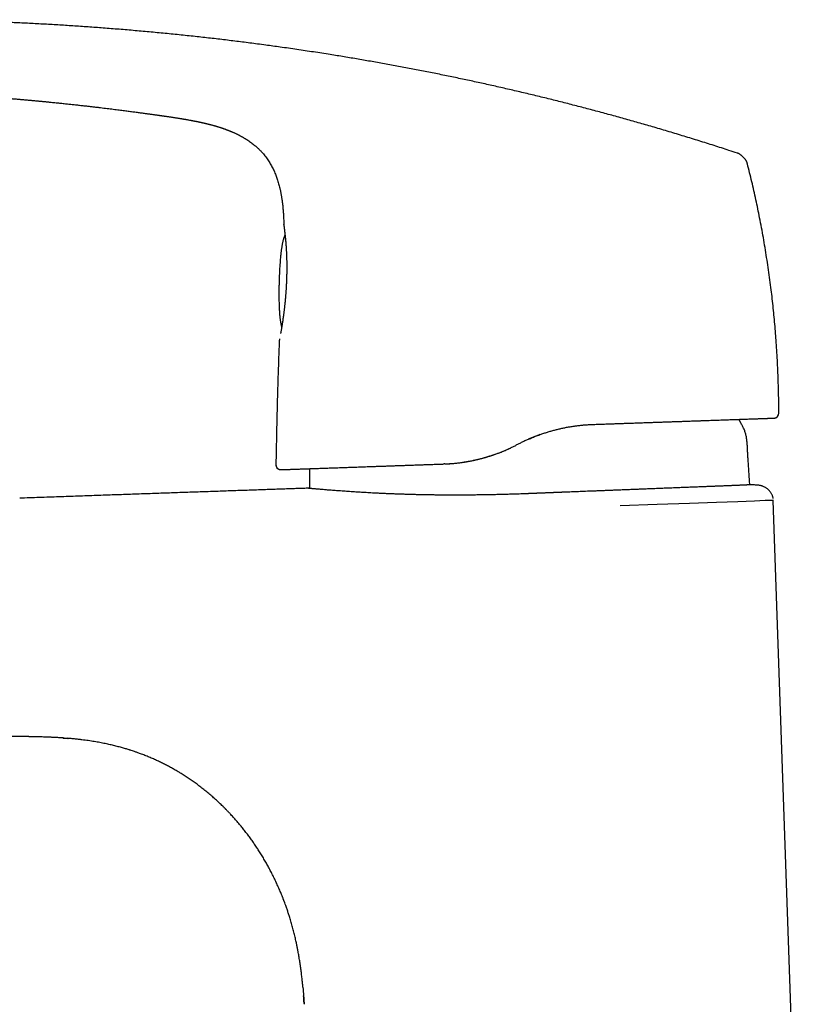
# Model space of a CAD drawing. Header units: millimetres. Extents: x 8 to 572, y 12 to 522.
# Tile 3 of 42: x 108 to 187, y 425 to 522. Entities that reach past the tile are written whole.
import ezdxf

# ---------------------------------------------------------------- set-up
doc = ezdxf.new("R2010")
doc.units = ezdxf.units.MM

msp = doc.modelspace()

# ---------------------------------------------------------------- linework, layer by layer
at = {"color": 7, "linetype": 'Continuous', "lineweight": 30}
for p, q in [((122.379, 512.881), (122.373, 512.881)), ((134.175, 502.122), (134.175, 502.114)), ((133.718, 490.585), (133.717, 490.567)), ((133.718, 490.577), (133.717, 490.567)), ((183.19, 483.457), (183.192, 483.457)), ((179.433, 482.483), (179.433, 482.483)), ((157.167, 480.261), (157.158, 480.257)), ((157.61, 480.487), (157.167, 480.261)), ((157.615, 480.49), (157.61, 480.487)), ((133.39, 478.361), (133.392, 478.361)), ((150.136, 478.418), (150.038, 478.414)), ((180.506, 476.356), (180.333, 476.351)), ((180.523, 476.357), (180.524, 476.357)), ((181.115, 476.311), (181.115, 476.31)), ((181.115, 476.311), (181.115, 476.31)), ((136.735, 476.003), (136.509, 476.01)), ((186.819, 355.546), (182.654, 474.811))]:
    msp.add_line(p, q, dxfattribs=at)
at = {"color": 7, "linetype": 'Continuous', "lineweight": 30, "flags": 128}
for points in [[(179.433, 482.483), (179.298, 482.708), (179.219, 482.836)], [(133.837, 477.853), (133.863, 477.851), (133.901, 477.851)], [(136.509, 476.01), (122.459, 475.526), (108.013, 475.028)], [(182.615, 474.81), (182.649, 474.811), (182.66, 474.811), (182.661, 474.811), (182.661, 474.811), (182.662, 474.811), (182.664, 474.811), (182.665, 474.81), (182.665, 474.81), (182.665, 474.81), (182.665, 474.81), (182.665, 474.81), (182.665, 474.81), (182.665, 474.81), (182.665, 474.81), (182.665, 474.81), (182.665, 474.81), (182.665, 474.81), (182.665, 474.81), (182.664, 474.81), (182.664, 474.81), (182.651, 474.81), (181.861, 474.779), (180.78, 474.738), (179.156, 474.679), (177.024, 474.604), (174.354, 474.513), (171.162, 474.404), (167.495, 474.28)], [(112.302, 451.265), (112.302, 451.265), (112.304, 451.265), (112.31, 451.265), (112.319, 451.264), (112.331, 451.263), (112.347, 451.262), (112.365, 451.261), (112.387, 451.259), (112.421, 451.257), (112.46, 451.254), (112.505, 451.25), (112.548, 451.247), (112.585, 451.244), (112.617, 451.242), (112.643, 451.24), (112.664, 451.238), (112.679, 451.237), (112.687, 451.236), (112.691, 451.236), (112.696, 451.236), (112.708, 451.235), (112.723, 451.233), (112.747, 451.231), (112.776, 451.229), (112.81, 451.226), (112.81, 451.226)]]:
    msp.add_lwpolyline(points, dxfattribs=at)
at = {"color": 7, "linetype": 'Continuous', "lineweight": 30}
for centre, start, end in [((182.702, 483.457), 272.00013, 0.02304), ((133.884, 478.351), 178.86618, 257.59433)]:
    msp.add_arc(centre, 0.5, start, end, dxfattribs=at)
for points, knots in [([(132.389, 519.913), (132.114, 519.95), (131.342, 520.055), (130.072, 520.218), (128.581, 520.402), (127.088, 520.577), (125.566, 520.748), (124.014, 520.914), (122.432, 521.073), (120.849, 521.223), (119.265, 521.365), (117.68, 521.497), (116.124, 521.618), (114.597, 521.729), (113.1, 521.829), (111.601, 521.922), (110.102, 522.007), (108.601, 522.084), (107.1, 522.153), (105.597, 522.215), (104.093, 522.27), (102.588, 522.317), (101.091, 522.357), (99.602, 522.389), (98.121, 522.413), (96.64, 522.428), (95.233, 522.435), (93.9, 522.432), (92.642, 522.423), (91.385, 522.406), (90.127, 522.381), (88.87, 522.347), (87.923, 522.316), (87.395, 522.293), (87.285, 522.288)], [0, 0, 0, 0, 0.0184649, 0.0516977, 0.0849265, 0.1181527, 0.1513777, 0.1865395, 0.2217031, 0.2568698, 0.2920412, 0.3272187, 0.362404, 0.3955869, 0.4287792, 0.461982, 0.4951965, 0.528424, 0.5616664, 0.5949252, 0.6282022, 0.661499, 0.6948162, 0.7275557, 0.7603097, 0.7930755, 0.8258508, 0.8536658, 0.8814837, 0.909302, 0.9371185, 0.9649314, 0.9927388, 1, 1, 1, 1]), ([(179.107, 509.208), (178.827, 509.301), (178.055, 509.555), (176.788, 509.961), (175.307, 510.428), (173.826, 510.885), (172.345, 511.333), (170.891, 511.763), (169.465, 512.175), (168.066, 512.571), (166.667, 512.959), (165.268, 513.338), (163.868, 513.709), (162.468, 514.072), (161.067, 514.426), (159.665, 514.772), (158.263, 515.111), (156.869, 515.439), (155.482, 515.757), (154.103, 516.066), (152.724, 516.366), (151.336, 516.661), (149.938, 516.95), (148.532, 517.233), (147.125, 517.508), (145.717, 517.775), (144.317, 518.032), (142.925, 518.281), (141.54, 518.52), (140.155, 518.753), (138.681, 518.991), (137.118, 519.236), (135.466, 519.483), (133.89, 519.71), (132.864, 519.849), (132.39, 519.913)], [0, 0, 0, 0, 0.018419, 0.050814, 0.083158, 0.115452, 0.147698, 0.179897, 0.210216, 0.240496, 0.270739, 0.300947, 0.33112, 0.361261, 0.39137, 0.421449, 0.451499, 0.481522, 0.510983, 0.540421, 0.569835, 0.599229, 0.629136, 0.659024, 0.688893, 0.718745, 0.748582, 0.777871, 0.807148, 0.836413, 0.865668, 0.900483, 0.935287, 0.970081, 1, 1, 1, 1]), ([(92.692, 515.412), (92.704, 515.412), (92.75, 515.411), (92.826, 515.409), (92.922, 515.406), (93.209, 515.398), (93.564, 515.388), (93.931, 515.377), (94.079, 515.372), (94.134, 515.371), (94.151, 515.37), (94.168, 515.369), (94.185, 515.369), (94.199, 515.368), (94.231, 515.367), (94.284, 515.366), (94.364, 515.363), (94.454, 515.36), (94.555, 515.357), (94.667, 515.353), (94.788, 515.349), (94.921, 515.344), (95.064, 515.339), (95.217, 515.334), (95.381, 515.328), (95.555, 515.322), (95.736, 515.315), (95.923, 515.307), (96.116, 515.3), (96.318, 515.292), (96.53, 515.283), (96.717, 515.275), (96.876, 515.269), (96.972, 515.265), (97.029, 515.262), (97.048, 515.261), (97.062, 515.261), (97.077, 515.26), (97.091, 515.259), (97.105, 515.259), (97.176, 515.256), (97.3, 515.25), (97.479, 515.242), (97.671, 515.234), (97.884, 515.224), (98.119, 515.213), (98.364, 515.201), (98.621, 515.188), (98.888, 515.175), (99.132, 515.162), (99.353, 515.151), (99.538, 515.141), (99.687, 515.133), (99.774, 515.129), (99.806, 515.127), (99.815, 515.126), (99.823, 515.126), (99.832, 515.125), (99.841, 515.125), (99.85, 515.124), (99.87, 515.123), (99.905, 515.121), (99.957, 515.119), (100.016, 515.115), (100.084, 515.112), (100.16, 515.107), (100.249, 515.102), (100.35, 515.097), (100.466, 515.09), (100.592, 515.083), (100.728, 515.075), (100.874, 515.067), (101.029, 515.057), (101.193, 515.048), (101.367, 515.037), (101.552, 515.026), (101.75, 515.014), (101.958, 515.001), (102.178, 514.987), (102.407, 514.972), (102.647, 514.957), (102.898, 514.94), (103.154, 514.923), (103.416, 514.905), (103.683, 514.886), (103.96, 514.867), (104.245, 514.847), (104.541, 514.825), (104.845, 514.803), (105.15, 514.78), (105.455, 514.757), (105.759, 514.733), (106.071, 514.709), (106.391, 514.683), (106.719, 514.656), (107.055, 514.629), (107.398, 514.6), (107.75, 514.57), (108.109, 514.539), (108.476, 514.506), (108.851, 514.473), (109.218, 514.439), (109.577, 514.406), (109.926, 514.373), (110.208, 514.346), (110.422, 514.326), (110.564, 514.312), (110.707, 514.298), (110.851, 514.284), (110.996, 514.269), (111.252, 514.244), (111.615, 514.208), (112.081, 514.16), (112.537, 514.112), (112.982, 514.065), (113.417, 514.018), (113.842, 513.971), (114.245, 513.927), (114.628, 513.883), (114.99, 513.842), (115.343, 513.801), (115.688, 513.761), (116.024, 513.721), (116.351, 513.681), (116.67, 513.643), (116.98, 513.605), (117.281, 513.567), (117.574, 513.531), (117.858, 513.495), (118.128, 513.461), (118.385, 513.428), (118.629, 513.396), (118.866, 513.365), (119.094, 513.335), (119.318, 513.306), (119.535, 513.277), (119.747, 513.248), (119.951, 513.221), (120.147, 513.194), (120.335, 513.168), (120.514, 513.144), (120.69, 513.12), (120.863, 513.096), (121.032, 513.072), (121.191, 513.05), (121.341, 513.029), (121.478, 513.009), (121.603, 512.992), (121.717, 512.975), (121.822, 512.96), (121.918, 512.947), (122.006, 512.934), (122.084, 512.923), (122.154, 512.913), (122.215, 512.904), (122.267, 512.896), (122.31, 512.89), (122.344, 512.885), (122.364, 512.882), (122.373, 512.881)], [0, 0, 0, 0, 0.001172, 0.004609, 0.007726, 0.010844, 0.033468, 0.043422, 0.047802, 0.048376, 0.048949, 0.049523, 0.050097, 0.05067, 0.050962, 0.053296, 0.055983, 0.059021, 0.06241, 0.066151, 0.070243, 0.074687, 0.079482, 0.084628, 0.090127, 0.095976, 0.102177, 0.108346, 0.114827, 0.121621, 0.128727, 0.136145, 0.140427, 0.144806, 0.145768, 0.146239, 0.146712, 0.147187, 0.147664, 0.148143, 0.148625, 0.154811, 0.160604, 0.166651, 0.174181, 0.182071, 0.190321, 0.19893, 0.207899, 0.217228, 0.223583, 0.230094, 0.235953, 0.23857, 0.238865, 0.23916, 0.239456, 0.239752, 0.240048, 0.240345, 0.240642, 0.242102, 0.243837, 0.245846, 0.24813, 0.250689, 0.253521, 0.257049, 0.260927, 0.265155, 0.269732, 0.274659, 0.279839, 0.285357, 0.291211, 0.297404, 0.30407, 0.311088, 0.318457, 0.326178, 0.33425, 0.342673, 0.351448, 0.360112, 0.369094, 0.378393, 0.388009, 0.397943, 0.408194, 0.418762, 0.428728, 0.438961, 0.449461, 0.460227, 0.47126, 0.482559, 0.494125, 0.505958, 0.518057, 0.530423, 0.543056, 0.555955, 0.567527, 0.579305, 0.59129, 0.596055, 0.600852, 0.605681, 0.610541, 0.615433, 0.620357, 0.636424, 0.652144, 0.667517, 0.682544, 0.697225, 0.711558, 0.725546, 0.738063, 0.750289, 0.762223, 0.773867, 0.785219, 0.79628, 0.80705, 0.817529, 0.827716, 0.837612, 0.847217, 0.856531, 0.865046, 0.873302, 0.881299, 0.889037, 0.896516, 0.903971, 0.91115, 0.918052, 0.924678, 0.931027, 0.9371, 0.942897, 0.948955, 0.954678, 0.960067, 0.965122, 0.969843, 0.974005, 0.977867, 0.981429, 0.984692, 0.987654, 0.990317, 0.992681, 0.994744, 0.996508, 0.997972, 0.999136, 1, 1, 1, 1]), ([(122.379, 512.881), (122.394, 512.879), (122.466, 512.869), (122.593, 512.85), (122.754, 512.826), (122.908, 512.804), (123.052, 512.782), (123.189, 512.762), (123.32, 512.742), (123.446, 512.722), (123.566, 512.704), (123.676, 512.686), (123.775, 512.671), (123.863, 512.657), (123.939, 512.644), (124.005, 512.634), (124.061, 512.624), (124.107, 512.617), (124.145, 512.611), (124.173, 512.606), (124.193, 512.603), (124.209, 512.6), (124.223, 512.598), (124.24, 512.595), (124.26, 512.591), (124.285, 512.587), (124.315, 512.582), (124.351, 512.576), (124.393, 512.569), (124.439, 512.561), (124.49, 512.552), (124.57, 512.538), (124.679, 512.519), (124.786, 512.5), (124.863, 512.486), (124.911, 512.477), (124.959, 512.468), (125.008, 512.459), (125.058, 512.45), (125.106, 512.441), (125.148, 512.433), (125.183, 512.426), (125.21, 512.421), (125.23, 512.417), (125.246, 512.414), (125.259, 512.412), (125.272, 512.409), (125.287, 512.406), (125.305, 512.403), (125.328, 512.398), (125.354, 512.393), (125.381, 512.388), (125.408, 512.383), (125.435, 512.377), (125.462, 512.372), (125.488, 512.367), (125.52, 512.36), (125.557, 512.353), (125.598, 512.344), (125.639, 512.336), (125.675, 512.329), (125.706, 512.322), (125.726, 512.318), (125.74, 512.315), (125.756, 512.312), (125.783, 512.306), (125.814, 512.3), (125.847, 512.293), (125.878, 512.286), (125.909, 512.279), (125.936, 512.273), (125.958, 512.269), (125.977, 512.265), (125.996, 512.26), (126.02, 512.255), (126.052, 512.248), (126.09, 512.239), (126.132, 512.23), (126.177, 512.22), (126.224, 512.209), (126.276, 512.197), (126.332, 512.184), (126.391, 512.17), (126.446, 512.157), (126.495, 512.146), (126.534, 512.136), (126.564, 512.129), (126.59, 512.122), (126.614, 512.116), (126.642, 512.109), (126.673, 512.102), (126.709, 512.093), (126.751, 512.082), (126.799, 512.07), (126.854, 512.055), (126.915, 512.04), (126.98, 512.022), (127.059, 512.001), (127.146, 511.977), (127.238, 511.952), (127.32, 511.928), (127.393, 511.907), (127.451, 511.89), (127.498, 511.876), (127.539, 511.864), (127.581, 511.851), (127.629, 511.837), (127.687, 511.819), (127.758, 511.797), (127.841, 511.77), (127.934, 511.74), (128.021, 511.711), (128.102, 511.684), (128.174, 511.659), (128.248, 511.633), (128.322, 511.607), (128.398, 511.58), (128.472, 511.552), (128.544, 511.525), (128.607, 511.502), (128.66, 511.481), (128.702, 511.465), (128.734, 511.452), (128.756, 511.443), (128.775, 511.436), (128.792, 511.429), (128.813, 511.421), (128.843, 511.408), (128.884, 511.392), (128.933, 511.371), (128.991, 511.347), (129.061, 511.317), (129.142, 511.282), (129.231, 511.243), (129.323, 511.201), (129.416, 511.158), (129.511, 511.112), (129.607, 511.065), (129.733, 511.002), (129.889, 510.921), (130.075, 510.819), (130.257, 510.713), (130.436, 510.603), (130.609, 510.491), (130.785, 510.371), (130.96, 510.244), (131.133, 510.112), (131.315, 509.964), (131.505, 509.798), (131.701, 509.615), (131.887, 509.426), (132.063, 509.233), (132.23, 509.036), (132.384, 508.84), (132.527, 508.645), (132.658, 508.451), (132.781, 508.256), (132.896, 508.06), (133.005, 507.86), (133.108, 507.656), (133.206, 507.449), (133.295, 507.243), (133.378, 507.039), (133.453, 506.838), (133.526, 506.628), (133.596, 506.41), (133.663, 506.184), (133.722, 505.963), (133.768, 505.777), (133.804, 505.624), (133.83, 505.504), (133.856, 505.379), (133.883, 505.246), (133.909, 505.104), (133.936, 504.951), (133.962, 504.79), (133.988, 504.617), (134.014, 504.433), (134.038, 504.237), (134.062, 504.029), (134.084, 503.81), (134.104, 503.58), (134.122, 503.339), (134.138, 503.087), (134.152, 502.825), (134.163, 502.552), (134.171, 502.316), (134.173, 502.172), (134.174, 502.122)], [0, 0, 0, 0, 0.002447, 0.011524, 0.020146, 0.028314, 0.036027, 0.043285, 0.050088, 0.057045, 0.063451, 0.069305, 0.074607, 0.079357, 0.083344, 0.086835, 0.08983, 0.092327, 0.094326, 0.095828, 0.096833, 0.09756, 0.098316, 0.099165, 0.100253, 0.101594, 0.103406, 0.105551, 0.108032, 0.110853, 0.114017, 0.11739, 0.125656, 0.134371, 0.137298, 0.140274, 0.143299, 0.146373, 0.149496, 0.152654, 0.155487, 0.157575, 0.159296, 0.160651, 0.161639, 0.162456, 0.163558, 0.164975, 0.16671, 0.169343, 0.172338, 0.175248, 0.178042, 0.180723, 0.183292, 0.185749, 0.188096, 0.191571, 0.194942, 0.198286, 0.201602, 0.203857, 0.206354, 0.209173, 0.212185, 0.215281, 0.218534, 0.220844, 0.223267, 0.225571, 0.227547, 0.229195, 0.230513, 0.231555, 0.23329, 0.235432, 0.237933, 0.240577, 0.243345, 0.246239, 0.249261, 0.252736, 0.256357, 0.259694, 0.262529, 0.26486, 0.266542, 0.267834, 0.269162, 0.270688, 0.272436, 0.274429, 0.276667, 0.279413, 0.282457, 0.285799, 0.289441, 0.293241, 0.298894, 0.304003, 0.308568, 0.312588, 0.316062, 0.318407, 0.320501, 0.322834, 0.325487, 0.328461, 0.332628, 0.337297, 0.342468, 0.348143, 0.351968, 0.355992, 0.360216, 0.364495, 0.36847, 0.373064, 0.377137, 0.380688, 0.383717, 0.386224, 0.387828, 0.389109, 0.390138, 0.391037, 0.391889, 0.393765, 0.396114, 0.398937, 0.402232, 0.406, 0.41094, 0.416152, 0.421473, 0.426902, 0.432439, 0.438084, 0.443836, 0.454663, 0.465853, 0.477405, 0.488028, 0.498943, 0.510151, 0.521639, 0.53313, 0.544508, 0.558827, 0.572965, 0.586924, 0.600702, 0.614298, 0.627708, 0.640182, 0.652489, 0.664629, 0.676606, 0.688418, 0.700727, 0.712792, 0.724611, 0.736181, 0.747506, 0.758587, 0.771335, 0.783746, 0.795819, 0.807553, 0.814092, 0.820521, 0.827095, 0.834225, 0.841918, 0.850021, 0.858666, 0.867852, 0.877579, 0.888061, 0.899106, 0.910713, 0.922884, 0.935617, 0.948911, 0.962766, 0.977151, 0.992094, 1, 1, 1, 1]), ([(180.091, 508.155), (180.087, 508.17), (180.079, 508.202), (180.064, 508.252), (180.042, 508.309), (180.014, 508.37), (179.979, 508.436), (179.937, 508.505), (179.89, 508.576), (179.837, 508.648), (179.78, 508.718), (179.719, 508.787), (179.655, 508.853), (179.588, 508.915), (179.52, 508.973), (179.452, 509.026), (179.386, 509.074), (179.322, 509.114), (179.262, 509.147), (179.207, 509.173), (179.155, 509.193), (179.122, 509.204), (179.106, 509.21)], [0, 0, 0, 0, 0.029582, 0.065478, 0.105362, 0.150093, 0.199729, 0.253701, 0.311028, 0.370552, 0.431183, 0.492141, 0.55314, 0.613955, 0.673885, 0.731916, 0.78695, 0.838008, 0.884483, 0.926356, 0.964347, 1, 1, 1, 1]), ([(179.107, 509.209), (179.107, 509.209), (179.107, 509.209), (179.107, 509.209), (179.107, 509.209)], [0, 0, 0, 0, 0.626696, 1, 1, 1, 1]), ([(183.202, 483.458), (183.201, 483.79), (183.199, 484.456), (183.183, 485.454), (183.158, 486.452), (183.122, 487.45), (183.077, 488.447), (183.022, 489.444), (182.959, 490.412), (182.888, 491.353), (182.811, 492.265), (182.726, 493.176), (182.633, 494.086), (182.531, 494.996), (182.418, 495.932), (182.292, 496.894), (182.152, 497.882), (182.003, 498.87), (181.844, 499.855), (181.675, 500.839), (181.496, 501.821), (181.312, 502.774), (181.125, 503.698), (180.936, 504.594), (180.738, 505.487), (180.532, 506.379), (180.318, 507.269), (180.169, 507.86), (180.094, 508.156)], [0, 0, 0, 0, 0.04, 0.08, 0.12, 0.16, 0.2, 0.24, 0.28, 0.316667, 0.353333, 0.39, 0.426667, 0.463333, 0.5, 0.54, 0.58, 0.62, 0.66, 0.7, 0.74, 0.78, 0.816666, 0.853333, 0.89, 0.926667, 0.963333, 1, 1, 1, 1]), ([(134.175, 502.122), (134.175, 502.122), (134.174, 502.133), (134.174, 502.133), (134.174, 502.133)], [0, 0, 0, 0, 0.040321, 1, 1, 1, 1]), ([(134.175, 502.122), (134.175, 502.117), (134.176, 502.106), (134.178, 502.084), (134.181, 502.059), (134.184, 502.033), (134.187, 502.007), (134.191, 501.981), (134.194, 501.956), (134.197, 501.93), (134.201, 501.896), (134.207, 501.852), (134.214, 501.796), (134.221, 501.737), (134.228, 501.679), (134.235, 501.622), (134.242, 501.567), (134.248, 501.511), (134.255, 501.455), (134.261, 501.397), (134.268, 501.335), (134.276, 501.264), (134.285, 501.183), (134.295, 501.095), (134.304, 501.009), (134.312, 500.926), (134.32, 500.851), (134.327, 500.777), (134.334, 500.703), (134.341, 500.632), (134.347, 500.563), (134.353, 500.5), (134.358, 500.444), (134.362, 500.395), (134.366, 500.346), (134.37, 500.294), (134.375, 500.235), (134.38, 500.167), (134.386, 500.094), (134.391, 500.015), (134.397, 499.931), (134.403, 499.84), (134.409, 499.74), (134.416, 499.633), (134.422, 499.518), (134.428, 499.395), (134.434, 499.263), (134.44, 499.13), (134.445, 498.996), (134.45, 498.862), (134.454, 498.721), (134.457, 498.573), (134.46, 498.418), (134.462, 498.259), (134.464, 498.096), (134.464, 497.929), (134.464, 497.756), (134.462, 497.576), (134.46, 497.453), (134.459, 497.391)], [0, 0, 0, 0, 0.016338, 0.036973, 0.056465, 0.074827, 0.092069, 0.107924, 0.122733, 0.13703, 0.151082, 0.175564, 0.199266, 0.222188, 0.244331, 0.262493, 0.280074, 0.297073, 0.31349, 0.329326, 0.344975, 0.364182, 0.384244, 0.405159, 0.42693, 0.443298, 0.459492, 0.475011, 0.48985, 0.503997, 0.517455, 0.530226, 0.539781, 0.548915, 0.557629, 0.566825, 0.577395, 0.589338, 0.60265, 0.615664, 0.629765, 0.644951, 0.661223, 0.678581, 0.696687, 0.715844, 0.736053, 0.757317, 0.776188, 0.795825, 0.816229, 0.837405, 0.859357, 0.88209, 0.904245, 0.927106, 0.95068, 0.974975, 1, 1, 1, 1]), ([(134.294, 501.104), (134.285, 501.086), (134.266, 501.047), (134.239, 500.985), (134.212, 500.916), (134.185, 500.841), (134.158, 500.759), (134.131, 500.669), (134.105, 500.572), (134.078, 500.467), (134.052, 500.352), (134.026, 500.228), (134, 500.094), (133.975, 499.949), (133.95, 499.793), (133.926, 499.625), (133.903, 499.444), (133.88, 499.25), (133.857, 499.041), (133.836, 498.817), (133.815, 498.578), (133.796, 498.324), (133.778, 498.069), (133.763, 497.828), (133.752, 497.616), (133.742, 497.432), (133.735, 497.275), (133.729, 497.142), (133.724, 497.028), (133.72, 496.931), (133.717, 496.847), (133.715, 496.774), (133.712, 496.71), (133.71, 496.655), (133.709, 496.607), (133.707, 496.566), (133.706, 496.529), (133.705, 496.498), (133.704, 496.471), (133.704, 496.447), (133.703, 496.433), (133.703, 496.426)], [0, 0, 0, 0, 0.01281, 0.02714, 0.042643, 0.059412, 0.077547, 0.09715, 0.118327, 0.141191, 0.16586, 0.192455, 0.221107, 0.25195, 0.285128, 0.32079, 0.359092, 0.400196, 0.444268, 0.491462, 0.541899, 0.595587, 0.652213, 0.702814, 0.747788, 0.786249, 0.818882, 0.846637, 0.87036, 0.890745, 0.908354, 0.923639, 0.936966, 0.948632, 0.958878, 0.967902, 0.97587, 0.982918, 0.989165, 0.994709, 1, 1, 1, 1]), ([(134.443, 496.762), (134.442, 496.721), (134.439, 496.621), (134.433, 496.464), (134.426, 496.294), (134.418, 496.13), (134.41, 495.974), (134.402, 495.824), (134.393, 495.682), (134.384, 495.545), (134.375, 495.413), (134.365, 495.287), (134.356, 495.169), (134.347, 495.058), (134.339, 494.955), (134.33, 494.861), (134.323, 494.776), (134.316, 494.699), (134.309, 494.629), (134.303, 494.566), (134.297, 494.509), (134.292, 494.458), (134.288, 494.414), (134.282, 494.355), (134.274, 494.279), (134.263, 494.181), (134.252, 494.077), (134.24, 493.966), (134.227, 493.85), (134.212, 493.727), (134.197, 493.598), (134.181, 493.463), (134.163, 493.324), (134.142, 493.161), (134.117, 492.98), (134.09, 492.786), (134.063, 492.601), (134.035, 492.424), (134.01, 492.26), (133.985, 492.108), (133.963, 491.967), (133.94, 491.834), (133.919, 491.709), (133.899, 491.591), (133.879, 491.474), (133.864, 491.387), (133.855, 491.339), (133.853, 491.329)], [0, 0, 0, 0, 0.018837, 0.046099, 0.072309, 0.097471, 0.121586, 0.144655, 0.166678, 0.187655, 0.208508, 0.228213, 0.246769, 0.264176, 0.280434, 0.295543, 0.308893, 0.321197, 0.332454, 0.342664, 0.351829, 0.359947, 0.36702, 0.37351, 0.388101, 0.404101, 0.42151, 0.439824, 0.459476, 0.480466, 0.502794, 0.526458, 0.551458, 0.577791, 0.615525, 0.652784, 0.689574, 0.725904, 0.76179, 0.794879, 0.827572, 0.859864, 0.891748, 0.92322, 0.954274, 0.990323, 1, 1, 1, 1]), ([(134.447, 496.766), (134.445, 496.766), (134.442, 496.765), (134.441, 496.763), (134.443, 496.762), (134.443, 496.762)], [0, 0, 0, 0, 0.347679, 0.710008, 1, 1, 1, 1]), ([(134.461, 497.387), (134.461, 497.368), (134.46, 497.325), (134.458, 497.254), (134.456, 497.173), (134.454, 497.081), (134.451, 496.98), (134.447, 496.874), (134.444, 496.801), (134.443, 496.765)], [0, 0, 0, 0, 0.094016, 0.209906, 0.34132, 0.488188, 0.650451, 0.828074, 1, 1, 1, 1]), ([(134.461, 497.387), (134.46, 497.389), (134.459, 497.39), (134.459, 497.391), (134.459, 497.392)], [0, 0, 0, 0, 0.823145, 1, 1, 1, 1]), ([(133.703, 496.426), (133.703, 496.419), (133.703, 496.406), (133.702, 496.384), (133.701, 496.358), (133.701, 496.329), (133.7, 496.295), (133.699, 496.256), (133.699, 496.212), (133.698, 496.162), (133.697, 496.105), (133.696, 496.041), (133.695, 495.967), (133.694, 495.882), (133.692, 495.785), (133.691, 495.673), (133.69, 495.543), (133.69, 495.393), (133.689, 495.219), (133.69, 495.018), (133.692, 494.793), (133.696, 494.549), (133.702, 494.298), (133.71, 494.051), (133.72, 493.816), (133.732, 493.596), (133.745, 493.39), (133.76, 493.2), (133.777, 493.023), (133.794, 492.86), (133.813, 492.709), (133.833, 492.569), (133.854, 492.44), (133.875, 492.322), (133.898, 492.213), (133.921, 492.114), (133.942, 492.032), (133.957, 491.983), (133.962, 491.964)], [0, 0, 0, 0, 0.005315, 0.010862, 0.017108, 0.024109, 0.03197, 0.040806, 0.050756, 0.061982, 0.074677, 0.089076, 0.105459, 0.124169, 0.145623, 0.170327, 0.198891, 0.23203, 0.27051, 0.314966, 0.36542, 0.42055, 0.47758, 0.532923, 0.585296, 0.634316, 0.679974, 0.722399, 0.761764, 0.798248, 0.832031, 0.863285, 0.892174, 0.918854, 0.943473, 0.966174, 0.98709, 1, 1, 1, 1]), ([(133.757, 490.805), (133.755, 490.794), (133.751, 490.771), (133.745, 490.741), (133.74, 490.714), (133.735, 490.691), (133.733, 490.677), (133.731, 490.667), (133.729, 490.659), (133.728, 490.649), (133.726, 490.637), (133.723, 490.625), (133.721, 490.611), (133.719, 490.597), (133.718, 490.585), (133.717, 490.579), (133.717, 490.577)], [0, 0, 0, 0, 0.105813, 0.21929, 0.328863, 0.431423, 0.526973, 0.554999, 0.590537, 0.633624, 0.684293, 0.742587, 0.807306, 0.879477, 0.959155, 1, 1, 1, 1]), ([(133.725, 490.618), (133.704, 490.085), (133.654, 488.798), (133.588, 486.771), (133.523, 484.538), (133.468, 482.317), (133.428, 480.258), (133.402, 478.939), (133.391, 478.361)], [0, 0, 0, 0, 0.1305615, 0.3149994, 0.4961477, 0.6772981, 0.8584491, 1, 1, 1, 1]), ([(164.737, 482.33), (164.898, 482.335), (165.221, 482.347), (165.701, 482.363), (166.178, 482.38), (166.651, 482.397), (167.118, 482.413), (167.579, 482.429), (168.033, 482.445), (168.483, 482.461), (168.932, 482.476), (169.379, 482.492), (169.824, 482.507), (170.264, 482.523), (170.698, 482.538), (171.127, 482.553), (171.551, 482.568), (171.97, 482.582), (172.383, 482.597), (172.791, 482.611), (173.191, 482.625), (173.585, 482.639), (173.945, 482.651), (174.272, 482.663), (174.567, 482.673), (174.859, 482.683), (175.147, 482.693), (175.458, 482.704), (175.789, 482.716), (176.138, 482.728), (176.479, 482.74), (176.812, 482.751), (177.137, 482.763), (177.453, 482.774), (177.761, 482.785), (178.06, 482.795), (178.35, 482.805), (178.632, 482.815), (178.905, 482.824), (179.168, 482.834), (179.42, 482.842), (179.663, 482.851), (179.896, 482.859), (180.121, 482.867), (180.338, 482.875), (180.547, 482.882), (180.746, 482.889), (180.937, 482.895), (181.118, 482.902), (181.29, 482.908), (181.443, 482.913), (181.579, 482.918), (181.699, 482.922), (181.813, 482.926), (181.92, 482.93), (182.021, 482.933), (182.12, 482.937), (182.217, 482.94), (182.31, 482.943), (182.394, 482.946), (182.468, 482.949), (182.534, 482.951), (182.59, 482.953), (182.636, 482.955), (182.672, 482.956), (182.698, 482.957), (182.715, 482.958), (182.718, 482.958), (182.72, 482.958)], [0, 0, 0, 0, 0.015791, 0.031556, 0.0473, 0.06303, 0.078752, 0.094192, 0.109636, 0.125092, 0.140516, 0.156222, 0.171902, 0.187561, 0.203207, 0.218845, 0.234482, 0.250125, 0.265808, 0.281454, 0.29707, 0.312663, 0.328239, 0.340469, 0.352697, 0.364925, 0.37719, 0.389557, 0.405299, 0.421012, 0.436702, 0.452377, 0.468043, 0.483709, 0.49938, 0.515001, 0.530626, 0.546261, 0.561915, 0.577594, 0.593025, 0.608495, 0.62401, 0.639325, 0.654951, 0.670588, 0.686243, 0.701924, 0.717636, 0.733386, 0.749181, 0.762227, 0.775271, 0.788316, 0.801367, 0.814426, 0.827498, 0.842926, 0.858382, 0.873872, 0.889363, 0.905157, 0.920945, 0.936732, 0.952525, 0.96833, 0.984153, 1, 1, 1, 1]), ([(182.732, 482.958), (182.734, 482.958), (182.739, 482.959), (182.747, 482.959), (182.754, 482.96), (182.761, 482.961), (182.769, 482.962), (182.776, 482.963), (182.782, 482.964), (182.789, 482.965), (182.795, 482.967), (182.8, 482.968), (182.805, 482.969), (182.81, 482.97), (182.813, 482.971), (182.817, 482.972), (182.825, 482.974), (182.841, 482.978), (182.865, 482.986), (182.884, 482.992), (182.893, 482.997), (182.893, 482.997)], [0, 0, 0, 0, 0.15896, 0.301532, 0.427758, 0.537686, 0.631375, 0.697108, 0.751705, 0.795307, 0.820958, 0.84082, 0.855427, 0.861164, 0.866237, 0.871583, 0.880065, 0.907782, 0.950175, 0.999843, 1, 1, 1, 1]), ([(159.428, 481.281), (159.503, 481.309), (159.698, 481.381), (160.011, 481.487), (160.369, 481.6), (160.726, 481.705), (161.084, 481.801), (161.446, 481.89), (161.811, 481.972), (162.179, 482.046), (162.548, 482.111), (162.832, 482.156), (162.993, 482.177), (163.031, 482.182)], [0, 0, 0, 0, 0.064261, 0.16578, 0.26539, 0.364923, 0.464393, 0.563818, 0.66502, 0.766211, 0.867412, 0.968645, 1, 1, 1, 1]), ([(163.031, 482.183), (163.085, 482.19), (163.269, 482.217), (163.582, 482.251), (163.969, 482.287), (164.354, 482.314), (164.609, 482.324), (164.737, 482.33)], [0, 0, 0, 0, 0.09468, 0.322252, 0.548952, 0.774847, 1, 1, 1, 1]), ([(180.158, 478.957), (180.149, 479.085), (180.131, 479.341), (180.111, 479.727), (180.096, 480.046), (180.082, 480.297), (180.07, 480.48), (180.054, 480.661), (180.033, 480.841), (180.007, 481.02), (179.974, 481.195), (179.933, 481.369), (179.884, 481.539), (179.826, 481.705), (179.76, 481.868), (179.687, 482.026), (179.607, 482.181), (179.522, 482.333), (179.463, 482.433), (179.433, 482.483)], [0, 0, 0, 0, 0.105175, 0.211033, 0.317506, 0.367737, 0.417865, 0.467796, 0.517453, 0.566785, 0.615776, 0.664453, 0.712884, 0.761164, 0.809407, 0.856852, 0.904431, 0.952163, 1, 1, 1, 1]), ([(159.54, 481.323), (159.464, 481.296), (159.272, 481.226), (158.967, 481.106), (158.625, 480.964), (158.285, 480.814), (157.948, 480.656), (157.726, 480.545), (157.615, 480.49)], [0, 0, 0, 0, 0.116312, 0.291761, 0.468591, 0.645422, 0.822711, 1, 1, 1, 1]), ([(158.239, 480.79), (158.293, 480.816), (158.479, 480.902), (158.801, 481.039), (159.143, 481.177), (159.353, 481.255), (159.428, 481.282)], [0, 0, 0, 0, 0.140321, 0.478221, 0.81388, 1, 1, 1, 1]), ([(150.136, 478.418), (150.243, 478.423), (150.456, 478.433), (150.777, 478.455), (151.1, 478.484), (151.424, 478.519), (151.749, 478.56), (152.074, 478.608), (152.399, 478.662), (152.724, 478.723), (153.048, 478.79), (153.374, 478.864), (153.699, 478.944), (154.022, 479.031), (154.342, 479.124), (154.66, 479.224), (154.977, 479.329), (155.292, 479.441), (155.606, 479.56), (155.92, 479.686), (156.234, 479.819), (156.545, 479.958), (156.853, 480.104), (157.057, 480.206), (157.158, 480.257)], [0, 0, 0, 0, 0.0454, 0.090805, 0.136205, 0.181826, 0.227453, 0.273074, 0.318477, 0.363886, 0.409288, 0.454928, 0.500574, 0.546214, 0.59126, 0.636325, 0.681397, 0.726463, 0.771509, 0.817194, 0.862899, 0.908609, 0.954314, 1, 1, 1, 1]), ([(150.195, 478.422), (150.272, 478.425), (150.479, 478.434), (150.819, 478.458), (151.214, 478.495), (151.61, 478.541), (152.006, 478.597), (152.401, 478.662), (152.795, 478.736), (153.19, 478.821), (153.587, 478.916), (153.988, 479.022), (154.391, 479.139), (154.793, 479.267), (155.196, 479.406), (155.595, 479.555), (155.99, 479.715), (156.324, 479.858), (156.525, 479.952), (156.598, 479.986)], [0, 0, 0, 0, 0.0363318, 0.0973748, 0.1585189, 0.2197841, 0.2811904, 0.3416568, 0.402297, 0.4631296, 0.5241729, 0.5865612, 0.6492056, 0.7121248, 0.7753373, 0.8388611, 0.9015711, 0.9646155, 1, 1, 1, 1]), ([(151.838, 478.576), (151.891, 478.583), (152.062, 478.607), (152.352, 478.655), (152.707, 478.721), (153.063, 478.795), (153.421, 478.877), (153.78, 478.968), (154.14, 479.067), (154.5, 479.175), (154.858, 479.291), (155.157, 479.394), (155.336, 479.461), (155.397, 479.484)], [0, 0, 0, 0, 0.0441778, 0.1433819, 0.2425921, 0.3418242, 0.4410936, 0.5422219, 0.6434215, 0.7447108, 0.8461117, 0.9476474, 1, 1, 1, 1]), ([(133.388, 478.36), (133.388, 478.338), (133.389, 478.295), (133.401, 478.233), (133.418, 478.177), (133.439, 478.127), (133.463, 478.085), (133.487, 478.05), (133.511, 478.021), (133.538, 477.992), (133.571, 477.963), (133.609, 477.934), (133.648, 477.911), (133.683, 477.894), (133.711, 477.883), (133.734, 477.875), (133.751, 477.87), (133.761, 477.867), (133.767, 477.865), (133.774, 477.864), (133.781, 477.862), (133.791, 477.86), (133.801, 477.858), (133.812, 477.856), (133.824, 477.854), (133.836, 477.853), (133.849, 477.852), (133.862, 477.851), (133.875, 477.851), (133.883, 477.851), (133.887, 477.851)], [0, 0, 0, 0, 0.055438, 0.108394, 0.157967, 0.203406, 0.244133, 0.27974, 0.310097, 0.339177, 0.378853, 0.4194, 0.460608, 0.491453, 0.517565, 0.537709, 0.552046, 0.561004, 0.564961, 0.569224, 0.579207, 0.591763, 0.613144, 0.640232, 0.673244, 0.720838, 0.777249, 0.842548, 0.916785, 1, 1, 1, 1]), ([(133.901, 477.851), (133.902, 477.851), (133.903, 477.851), (133.916, 477.851), (133.938, 477.852), (133.97, 477.853), (134.012, 477.855), (134.062, 477.856), (134.121, 477.859), (134.189, 477.861), (134.266, 477.864), (134.352, 477.867), (134.448, 477.87), (134.553, 477.874), (134.667, 477.878), (134.79, 477.882), (134.922, 477.887), (135.055, 477.891), (135.186, 477.896), (135.315, 477.9), (135.449, 477.905), (135.59, 477.91), (135.736, 477.915), (135.897, 477.921), (136.074, 477.927), (136.269, 477.934), (136.471, 477.941), (136.682, 477.948), (136.903, 477.956), (137.132, 477.964), (137.369, 477.972), (137.613, 477.98), (137.866, 477.989), (138.126, 477.998), (138.393, 478.008), (138.667, 478.017), (138.947, 478.027), (139.234, 478.037), (139.528, 478.047), (139.828, 478.058), (140.131, 478.068), (140.44, 478.079), (140.755, 478.09), (141.078, 478.101), (141.409, 478.113), (141.748, 478.125), (142.093, 478.137), (142.443, 478.149), (142.799, 478.162), (143.161, 478.174), (143.529, 478.187), (143.902, 478.2), (144.281, 478.213), (144.664, 478.227), (145.052, 478.24), (145.442, 478.254), (145.834, 478.268), (146.228, 478.281), (146.628, 478.295), (147.036, 478.31), (147.452, 478.324), (147.874, 478.339), (148.3, 478.354), (148.729, 478.369), (149.161, 478.384), (149.597, 478.399), (149.89, 478.409), (150.037, 478.414)], [0, 0, 0, 0, 0.0156983, 0.031393, 0.0470907, 0.0627977, 0.0785207, 0.0939846, 0.1094762, 0.1250015, 0.1403135, 0.1559329, 0.1715593, 0.187199, 0.2028578, 0.218542, 0.2342573, 0.2500099, 0.2629973, 0.2759841, 0.2889736, 0.3019689, 0.3149735, 0.3279906, 0.3433525, 0.3587416, 0.374163, 0.389545, 0.4052335, 0.4209216, 0.4366148, 0.4523184, 0.4680379, 0.4837789, 0.4995468, 0.5152497, 0.5309384, 0.5466183, 0.562295, 0.5779737, 0.5933799, 0.6087986, 0.624235, 0.6396562, 0.65537, 0.6710672, 0.6867533, 0.7024337, 0.718114, 0.7337997, 0.7494961, 0.7652339, 0.780943, 0.7966289, 0.8122971, 0.8279533, 0.8433235, 0.8586929, 0.8740666, 0.8895989, 0.9054207, 0.9212159, 0.9369905, 0.9527502, 0.968501, 0.984249, 1, 1, 1, 1]), ([(180.333, 476.351), (180.322, 476.531), (180.29, 477.056), (180.23, 477.925), (180.182, 478.613), (180.158, 478.957)], [0, 0, 0, 0, 0.207975, 0.603983, 1, 1, 1, 1]), ([(136.732, 477.95), (136.732, 477.87), (136.734, 477.7), (136.734, 477.53), (136.734, 477.441)], [0, 0, 0, 0, 0.471208, 1, 1, 1, 1]), ([(136.734, 477.441), (136.734, 477.148), (136.734, 476.669), (136.735, 476.19), (136.735, 476.003)], [0, 0, 0, 0, 0.6105213, 1, 1, 1, 1]), ([(180.523, 476.357), (180.523, 476.357), (180.522, 476.357), (180.512, 476.357), (180.495, 476.356), (180.471, 476.354), (180.442, 476.352), (180.406, 476.35), (180.368, 476.348), (180.329, 476.346), (180.288, 476.344), (180.241, 476.341), (180.2, 476.339), (180.168, 476.337), (180.147, 476.336), (180.124, 476.335), (180.103, 476.334), (180.077, 476.333), (180.046, 476.331), (179.999, 476.329), (179.942, 476.326), (179.871, 476.323), (179.794, 476.319), (179.709, 476.315), (179.62, 476.311), (179.531, 476.307), (179.44, 476.303), (179.342, 476.299), (179.232, 476.294), (179.114, 476.289), (178.986, 476.284), (178.89, 476.28), (178.831, 476.277), (178.812, 476.277), (178.792, 476.276), (178.773, 476.275), (178.753, 476.274), (178.733, 476.273), (178.713, 476.273), (178.656, 476.27), (178.564, 476.266), (178.433, 476.261), (178.289, 476.255), (178.127, 476.249), (177.944, 476.241), (177.749, 476.233), (177.54, 476.225), (177.318, 476.216), (177.141, 476.209), (177.017, 476.204), (176.951, 476.201), (176.884, 476.199), (176.821, 476.196), (176.713, 476.192), (176.552, 476.186), (176.328, 476.177), (176.089, 476.167), (175.838, 476.157), (175.574, 476.147), (175.299, 476.136), (175.013, 476.125), (174.715, 476.113), (174.404, 476.101), (174.176, 476.092), (174.038, 476.087), (173.995, 476.085), (173.952, 476.083), (173.909, 476.082), (173.866, 476.08), (173.822, 476.078), (173.711, 476.074), (173.538, 476.067), (173.299, 476.058), (173.047, 476.048), (172.769, 476.037), (172.464, 476.026), (172.16, 476.014), (171.856, 476.002), (171.555, 475.99), (171.243, 475.978), (170.928, 475.966), (170.616, 475.954), (170.259, 475.94), (169.849, 475.924), (169.38, 475.905), (168.904, 475.887), (168.422, 475.868), (167.935, 475.849), (167.442, 475.829), (166.975, 475.811), (166.535, 475.793), (166.122, 475.777), (165.703, 475.761), (165.279, 475.744), (164.848, 475.727), (164.444, 475.711), (164.066, 475.697), (163.717, 475.683), (163.364, 475.669), (163.013, 475.655), (162.664, 475.642), (162.31, 475.628), (162.014, 475.617), (161.823, 475.609), (161.741, 475.606), (161.698, 475.604), (161.65, 475.602), (161.603, 475.6), (161.523, 475.597), (161.414, 475.593), (161.28, 475.588), (161.16, 475.583), (161.054, 475.579), (160.961, 475.575), (160.879, 475.572), (160.809, 475.569), (160.753, 475.567), (160.717, 475.566), (160.697, 475.565), (160.688, 475.564), (160.68, 475.564), (160.668, 475.564), (160.641, 475.563), (160.597, 475.561), (160.533, 475.558), (160.456, 475.555), (160.366, 475.552), (160.262, 475.547), (160.144, 475.543), (160.013, 475.537), (159.868, 475.531), (159.73, 475.526), (159.613, 475.521), (159.521, 475.517), (159.44, 475.514), (159.361, 475.511), (159.284, 475.507), (159.169, 475.503), (159.021, 475.497), (158.843, 475.49), (158.68, 475.483), (158.552, 475.478), (158.456, 475.474), (158.387, 475.471), (158.318, 475.469), (158.249, 475.466), (158.18, 475.463), (158.111, 475.461), (157.939, 475.454), (157.677, 475.445), (157.326, 475.433), (156.902, 475.419), (156.391, 475.403), (155.816, 475.387), (155.266, 475.374), (154.741, 475.363), (154.218, 475.353), (153.696, 475.345), (153.174, 475.338), (152.652, 475.333), (152.134, 475.329), (151.621, 475.327), (151.111, 475.327), (150.606, 475.328), (150.131, 475.33), (149.686, 475.333), (149.271, 475.338), (148.861, 475.343), (148.457, 475.349), (148.058, 475.356), (147.641, 475.365), (147.207, 475.375), (146.756, 475.386), (146.309, 475.399), (145.863, 475.413), (145.422, 475.429), (144.987, 475.445), (144.563, 475.462), (144.149, 475.48), (143.745, 475.498), (143.35, 475.517), (142.984, 475.536), (142.645, 475.554), (142.333, 475.572), (142.029, 475.589), (141.733, 475.607), (141.445, 475.625), (141.148, 475.644), (140.843, 475.664), (140.533, 475.685), (140.233, 475.706), (139.94, 475.726), (139.656, 475.747), (139.382, 475.767), (139.119, 475.787), (138.869, 475.807), (138.63, 475.826), (138.403, 475.844), (138.188, 475.862), (137.986, 475.878), (137.797, 475.894), (137.62, 475.91), (137.456, 475.924), (137.306, 475.937), (137.169, 475.95), (137.046, 475.961), (136.934, 475.971), (136.835, 475.98), (136.749, 475.988), (136.675, 475.995), (136.614, 476.001), (136.568, 476.005), (136.539, 476.008), (136.53, 476.008), (136.528, 476.009)], [0, 0, 0, 0, 0.003862, 0.009494, 0.015232, 0.02071, 0.026463, 0.031992, 0.037049, 0.041157, 0.045463, 0.049971, 0.054687, 0.056397, 0.058132, 0.059894, 0.061675, 0.063006, 0.065683, 0.06844, 0.072659, 0.077059, 0.081639, 0.086401, 0.091343, 0.095765, 0.099877, 0.104565, 0.109428, 0.114465, 0.119675, 0.125059, 0.125777, 0.1265, 0.127227, 0.127959, 0.128694, 0.129434, 0.130179, 0.130927, 0.135732, 0.140165, 0.144736, 0.150354, 0.156165, 0.162169, 0.168365, 0.174752, 0.18133, 0.183099, 0.18488, 0.186675, 0.188476, 0.18983, 0.195236, 0.200973, 0.206863, 0.212907, 0.219104, 0.225453, 0.231836, 0.238366, 0.24504, 0.25186, 0.252734, 0.253613, 0.254496, 0.255383, 0.256273, 0.257168, 0.258067, 0.263079, 0.267656, 0.272328, 0.278012, 0.283831, 0.289783, 0.29521, 0.300742, 0.30638, 0.312122, 0.317667, 0.322885, 0.330868, 0.338846, 0.346818, 0.354785, 0.362748, 0.370707, 0.378661, 0.3851, 0.391584, 0.398113, 0.404686, 0.411303, 0.417963, 0.423226, 0.428515, 0.43383, 0.439171, 0.444364, 0.44948, 0.455048, 0.457554, 0.457987, 0.458722, 0.45944, 0.46014, 0.460822, 0.463, 0.464977, 0.466753, 0.468328, 0.469702, 0.470876, 0.471954, 0.472781, 0.473359, 0.473544, 0.473674, 0.473749, 0.473915, 0.47419, 0.474941, 0.475882, 0.477014, 0.478335, 0.479875, 0.481612, 0.483545, 0.485673, 0.487998, 0.489623, 0.490846, 0.492039, 0.493203, 0.494338, 0.495444, 0.498262, 0.500871, 0.503271, 0.505463, 0.506477, 0.507492, 0.508506, 0.509519, 0.510533, 0.511546, 0.512559, 0.518123, 0.523082, 0.528033, 0.536854, 0.545649, 0.55348, 0.561293, 0.569089, 0.57687, 0.584797, 0.592713, 0.600621, 0.608526, 0.616431, 0.624341, 0.632259, 0.638962, 0.645638, 0.65229, 0.658922, 0.665538, 0.672142, 0.679916, 0.687686, 0.695458, 0.703392, 0.71144, 0.719444, 0.727411, 0.735349, 0.743265, 0.751167, 0.759061, 0.765779, 0.772465, 0.779125, 0.785762, 0.79238, 0.798982, 0.806749, 0.814506, 0.82226, 0.830091, 0.838067, 0.846032, 0.853991, 0.861947, 0.869908, 0.877877, 0.885862, 0.89382, 0.901766, 0.909705, 0.917643, 0.925585, 0.933393, 0.941216, 0.949058, 0.956878, 0.964844, 0.972801, 0.980756, 0.988714, 0.996681, 1, 1, 1, 1]), ([(181.115, 476.31), (181.04, 476.316), (180.843, 476.333), (180.645, 476.348), (180.523, 476.357)], [0, 0, 0, 0, 0.379715, 1, 1, 1, 1]), ([(182.645, 474.996), (182.642, 475.016), (182.633, 475.077), (182.606, 475.177), (182.567, 475.293), (182.517, 475.406), (182.459, 475.512), (182.394, 475.612), (182.323, 475.704), (182.245, 475.791), (182.161, 475.871), (182.072, 475.946), (181.978, 476.014), (181.88, 476.076), (181.777, 476.131), (181.671, 476.179), (181.563, 476.219), (181.453, 476.253), (181.342, 476.28), (181.229, 476.3), (181.153, 476.307), (181.115, 476.311)], [0, 0, 0, 0, 0.028361, 0.085084, 0.141795, 0.198488, 0.255182, 0.308662, 0.362163, 0.41566, 0.469111, 0.522504, 0.575883, 0.629283, 0.682721, 0.736201, 0.789717, 0.842299, 0.894885, 0.947457, 1, 1, 1, 1]), ([(136.528, 476.009), (136.345, 476.003), (135.96, 475.989), (135.369, 475.969), (134.751, 475.947), (134.125, 475.926), (133.49, 475.904), (132.846, 475.882), (132.173, 475.858), (131.467, 475.834), (130.73, 475.808), (129.983, 475.783), (129.226, 475.756), (128.458, 475.73), (127.68, 475.703), (126.893, 475.676), (126.095, 475.648), (125.286, 475.62), (124.473, 475.592), (123.655, 475.564), (122.833, 475.536), (122, 475.507), (121.153, 475.478), (120.292, 475.448), (119.415, 475.418), (118.53, 475.387), (117.634, 475.356), (116.735, 475.325), (115.832, 475.294), (114.926, 475.262), (114.011, 475.231), (113.081, 475.199), (112.136, 475.166), (111.176, 475.133), (110.208, 475.099), (109.231, 475.065), (108.499, 475.04), (108.092, 475.026), (108.013, 475.023)], [0, 0, 0, 0, 0.019163, 0.040537, 0.062207, 0.084174, 0.106437, 0.128998, 0.151856, 0.177342, 0.203187, 0.229392, 0.255954, 0.282874, 0.310151, 0.337783, 0.36577, 0.39411, 0.422802, 0.451321, 0.480177, 0.509365, 0.538886, 0.56928, 0.600013, 0.631081, 0.66248, 0.694208, 0.725686, 0.757473, 0.789565, 0.821958, 0.855318, 0.888982, 0.922944, 0.957199, 0.991741, 1, 1, 1, 1]), ([(108.013, 451.41), (107.894, 451.411), (107.65, 451.415), (107.28, 451.42), (106.899, 451.424), (106.507, 451.429), (106.104, 451.434), (105.69, 451.439), (105.278, 451.443), (104.868, 451.447), (104.46, 451.452), (104.044, 451.456), (103.618, 451.459), (103.277, 451.463), (103.079, 451.464), (103.025, 451.465)], [0, 0, 0, 0, 0.072076, 0.146321, 0.222734, 0.301316, 0.382066, 0.464985, 0.550073, 0.629975, 0.711699, 0.795246, 0.880615, 0.967806, 1, 1, 1, 1]), ([(112.432, 451.256), (112.361, 451.261), (112.216, 451.271), (112, 451.285), (111.786, 451.298), (111.582, 451.31), (111.387, 451.32), (111.209, 451.328), (111.047, 451.335), (110.937, 451.34), (110.867, 451.342), (110.835, 451.344), (110.804, 451.345), (110.772, 451.346), (110.736, 451.348), (110.694, 451.349), (110.574, 451.353), (110.379, 451.36), (110.126, 451.368), (109.891, 451.374), (109.676, 451.38), (109.515, 451.383), (109.405, 451.386), (109.339, 451.387), (109.267, 451.389), (109.196, 451.39), (109.121, 451.392), (109.044, 451.393), (108.965, 451.395), (108.878, 451.396), (108.783, 451.398), (108.664, 451.4), (108.535, 451.402), (108.396, 451.404), (108.263, 451.406), (108.136, 451.408), (108.054, 451.409), (108.013, 451.41)], [0, 0, 0, 0, 0.048069, 0.098572, 0.146972, 0.193272, 0.237472, 0.279572, 0.314193, 0.347252, 0.354459, 0.361587, 0.368636, 0.375607, 0.383403, 0.393482, 0.403521, 0.465359, 0.525632, 0.575545, 0.624331, 0.671988, 0.684381, 0.699501, 0.71655, 0.732808, 0.748277, 0.767338, 0.785044, 0.801395, 0.826607, 0.849648, 0.882402, 0.913813, 0.943882, 0.972611, 1, 1, 1, 1]), ([(136.063, 426.585), (136.057, 426.658), (136.039, 426.863), (136.003, 427.224), (135.955, 427.666), (135.898, 428.132), (135.836, 428.598), (135.767, 429.065), (135.692, 429.534), (135.626, 429.907), (135.575, 430.182), (135.541, 430.359), (135.507, 430.533), (135.471, 430.708), (135.434, 430.883), (135.375, 431.16), (135.288, 431.54), (135.17, 432.023), (135.043, 432.508), (134.907, 432.994), (134.774, 433.439), (134.646, 433.841), (134.527, 434.201), (134.388, 434.6), (134.281, 434.897), (134.208, 435.091), (134.187, 435.144), (134.167, 435.198), (134.146, 435.251), (134.126, 435.305), (134.105, 435.358), (134.034, 435.541), (133.909, 435.852), (133.724, 436.29), (133.53, 436.729), (133.327, 437.167), (133.114, 437.605), (132.896, 438.034), (132.672, 438.454), (132.444, 438.865), (132.208, 439.275), (131.962, 439.683), (131.715, 440.077), (131.467, 440.457), (131.219, 440.823), (130.964, 441.187), (130.7, 441.548), (130.429, 441.907), (130.149, 442.264), (129.859, 442.621), (129.558, 442.978), (129.246, 443.334), (128.961, 443.646), (128.707, 443.915), (128.544, 444.085), (128.437, 444.194), (128.386, 444.245), (128.336, 444.296), (128.285, 444.347), (128.235, 444.397), (128.184, 444.448), (128.031, 444.597), (127.775, 444.844), (127.41, 445.181), (127.036, 445.512), (126.654, 445.836), (126.265, 446.152), (125.875, 446.455), (125.486, 446.745), (125.097, 447.022), (124.702, 447.292), (124.3, 447.554), (123.904, 447.8), (123.515, 448.032), (123.133, 448.249), (122.747, 448.46), (122.355, 448.664), (121.958, 448.86), (121.557, 449.05), (121.148, 449.233), (120.73, 449.411), (120.304, 449.581), (119.923, 449.725), (119.588, 449.845), (119.311, 449.941), (119.092, 450.013), (118.965, 450.054), (118.917, 450.069), (118.903, 450.074), (118.888, 450.078), (118.873, 450.083), (118.858, 450.088), (118.791, 450.109), (118.668, 450.147), (118.485, 450.202), (118.292, 450.258), (118.09, 450.316), (117.877, 450.374), (117.654, 450.433), (117.428, 450.49), (117.199, 450.546), (116.968, 450.6), (116.728, 450.653), (116.48, 450.706), (116.223, 450.759), (115.957, 450.81), (115.682, 450.86), (115.399, 450.909), (115.107, 450.956), (114.806, 451.001), (114.497, 451.045), (114.24, 451.078), (114.038, 451.102), (113.894, 451.119), (113.748, 451.136), (113.601, 451.152), (113.456, 451.167), (113.29, 451.183), (113.103, 451.201), (112.9, 451.219), (112.768, 451.23), (112.706, 451.235)], [0, 0, 0, 0, 0.005939, 0.016599, 0.029215, 0.041781, 0.054408, 0.067095, 0.079842, 0.092648, 0.097646, 0.102403, 0.107176, 0.111964, 0.116769, 0.12159, 0.134818, 0.148164, 0.161628, 0.17521, 0.18891, 0.199033, 0.209219, 0.219468, 0.233095, 0.234631, 0.236169, 0.237708, 0.239249, 0.240791, 0.242334, 0.243879, 0.256558, 0.269339, 0.282222, 0.295207, 0.308293, 0.321481, 0.334009, 0.346628, 0.359338, 0.372138, 0.385028, 0.396824, 0.408695, 0.42064, 0.43266, 0.444754, 0.456923, 0.469168, 0.481817, 0.494546, 0.507354, 0.515851, 0.524383, 0.526303, 0.528224, 0.530148, 0.532073, 0.534, 0.535928, 0.537858, 0.55119, 0.56456, 0.577966, 0.59141, 0.604892, 0.618412, 0.631194, 0.644012, 0.656864, 0.66975, 0.682672, 0.694448, 0.706253, 0.718086, 0.729948, 0.741838, 0.753755, 0.765701, 0.777995, 0.790318, 0.802672, 0.810842, 0.819025, 0.826238, 0.829414, 0.82983, 0.830247, 0.830663, 0.831079, 0.831495, 0.831912, 0.83677, 0.841895, 0.847286, 0.852944, 0.858868, 0.865059, 0.871516, 0.877669, 0.884047, 0.890648, 0.897474, 0.904523, 0.911797, 0.919295, 0.927017, 0.934964, 0.943134, 0.951527, 0.960145, 0.964008, 0.967915, 0.971865, 0.975858, 0.979837, 0.98358, 0.989329, 0.994915, 1, 1, 1, 1]), ([(136.064, 426.585), (136.068, 426.533), (136.078, 426.424), (136.09, 426.285), (136.1, 426.166), (136.107, 426.071), (136.115, 425.979), (136.122, 425.888), (136.128, 425.801), (136.135, 425.717), (136.14, 425.638), (136.146, 425.563), (136.15, 425.496), (136.154, 425.437), (136.158, 425.385), (136.161, 425.336), (136.163, 425.29), (136.166, 425.247), (136.169, 425.202), (136.171, 425.153), (136.174, 425.101), (136.177, 425.047), (136.18, 425.001), (136.181, 424.973), (136.182, 424.964)], [0, 0, 0, 0, 0.092461, 0.190861, 0.248583, 0.306134, 0.363062, 0.416992, 0.469295, 0.518255, 0.564019, 0.606765, 0.646711, 0.678051, 0.707811, 0.736201, 0.763465, 0.789874, 0.816864, 0.851827, 0.889816, 0.931005, 0.975536, 1, 1, 1, 1]), ([(136.134, 425.712), (136.135, 425.689), (136.138, 425.651), (136.141, 425.612), (136.142, 425.597)], [0, 0, 0, 0, 0.603798, 1, 1, 1, 1]), ([(136.182, 424.964), (136.181, 424.975), (136.179, 425.014), (136.175, 425.081), (136.17, 425.168), (136.164, 425.262), (136.157, 425.365), (136.15, 425.477), (136.142, 425.594), (136.136, 425.673), (136.134, 425.712)], [0, 0, 0, 0, 0.0472227, 0.1546013, 0.2684205, 0.3943238, 0.5323106, 0.6823806, 0.8445328, 1, 1, 1, 1]), ([(136.142, 425.595), (136.143, 425.581), (136.146, 425.537), (136.151, 425.46), (136.157, 425.363), (136.164, 425.262), (136.169, 425.175), (136.174, 425.105), (136.177, 425.054), (136.18, 425.006), (136.182, 424.959), (136.185, 424.916), (136.186, 424.89), (136.187, 424.877)], [0, 0, 0, 0, 0.056752, 0.184942, 0.317964, 0.456078, 0.599514, 0.672411, 0.742452, 0.809835, 0.875215, 0.939311, 1, 1, 1, 1])]:
    msp.add_open_spline(points, degree=3, knots=knots, dxfattribs=at)

doc.saveas('drawing.dxf')
